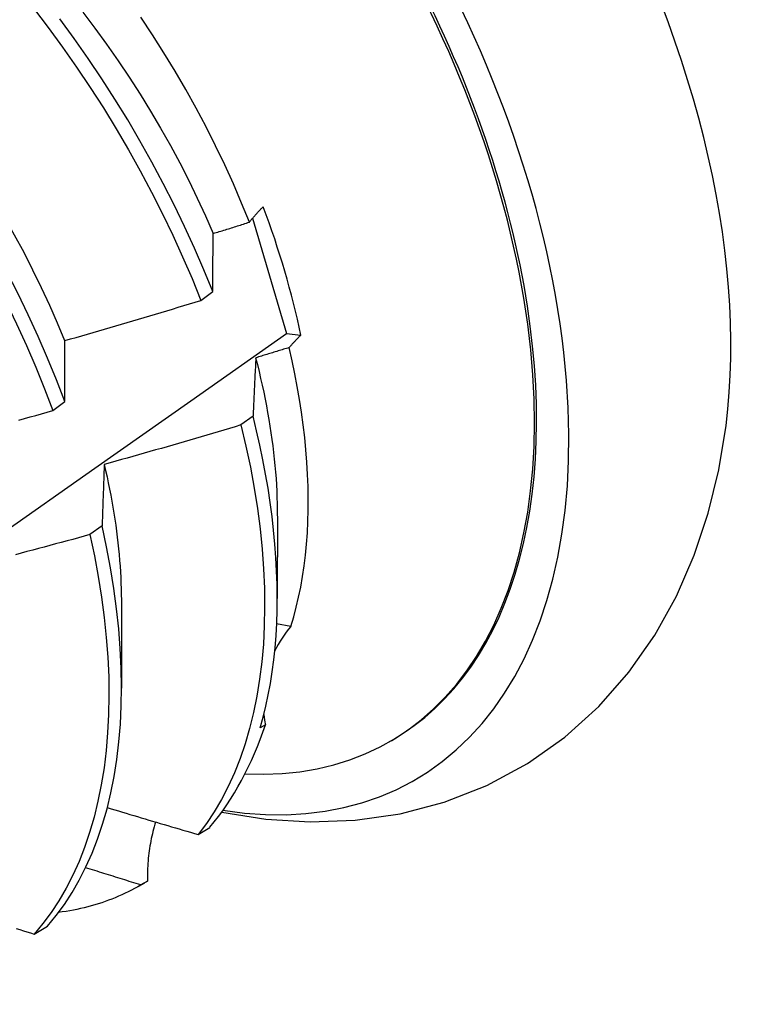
# Model space of a CAD drawing. Header units: inches. Extents: x 8.8 to 89.5, y 6.4 to 55.5.
# Tile 51 of 54: x 82.255 to 82.417, y 30.112 to 30.332. Entities that reach past the tile are written whole.
import ezdxf

# ---------------------------------------------------------------- set-up
doc = ezdxf.new("R2010")
doc.units = ezdxf.units.IN
doc.header["$MEASUREMENT"] = 0
doc.layers.add('Visible Edges(ANSI)', color=7, linetype='Continuous', lineweight=25)

msp = doc.modelspace()

# ---------------------------------------------------------------- linework, layer by layer
at = {"layer": 'Visible Edges(ANSI)'}
for p, q in [((82.30659, 30.28762), (82.31416, 30.26183)), ((82.29501, 30.26925), (82.29768, 30.27124)), ((82.31416, 30.26183), (82.31738, 30.2615)), ((82.26196, 30.24464), (82.26463, 30.24663)), ((82.30669, 30.2434), (82.30397, 30.24142)), ((82.31211, 30.22108), (82.31209, 30.20264)), ((82.27296, 30.2189), (82.27023, 30.21692)), ((82.27731, 30.20104), (82.27729, 30.1826)), ((82.31514, 30.19642), (82.31195, 30.19696)), ((82.30945, 30.17442), (82.3083, 30.17376)), ((82.3372, 30.17068), (82.33767, 30.17095)), ((82.29441, 30.14992), (82.29704, 30.15152)), ((82.28307, 30.13951), (82.2816, 30.13867)), ((82.28114, 30.1384), (82.28247, 30.13916)), ((82.25777, 30.12769), (82.26073, 30.12948))]:
    msp.add_line(p, q, dxfattribs=at)
at = {"layer": 'Visible Edges(ANSI)', "flags": 128}
for points in [[(82.20507, 30.33493), (82.20872, 30.33109), (82.2123, 30.32714), (82.21582, 30.32309), (82.21926, 30.31895), (82.22263, 30.31473), (82.22593, 30.31042), (82.22914, 30.30603), (82.23227, 30.30158), (82.23531, 30.29706), (82.23826, 30.29247), (82.24111, 30.28784), (82.24386, 30.28315), (82.24651, 30.27842), (82.24905, 30.27366), (82.25149, 30.26886), (82.25382, 30.26404), (82.25603, 30.25921), (82.25812, 30.25435), (82.2601, 30.2495), (82.26196, 30.24464)], [(82.26463, 30.24663), (82.26277, 30.25148), (82.26078, 30.25634), (82.25868, 30.26119), (82.25645, 30.26603), (82.25412, 30.27085), (82.25168, 30.27564), (82.24912, 30.2804), (82.24646, 30.28513), (82.24371, 30.28981), (82.24085, 30.29444), (82.23789, 30.29902), (82.23485, 30.30354), (82.23171, 30.30799), (82.22849, 30.31237), (82.22519, 30.31667), (82.22181, 30.32089), (82.21836, 30.32502), (82.21484, 30.32906), (82.21125, 30.333)], [(82.21645, 30.33351), (82.21948, 30.33039), (82.22245, 30.32719), (82.22538, 30.32391), (82.22825, 30.32056), (82.23107, 30.31715), (82.23382, 30.31367), (82.23652, 30.31012), (82.23914, 30.30652), (82.2417, 30.30286), (82.24419, 30.29916), (82.24659, 30.2954), (82.24892, 30.29161), (82.25117, 30.28777), (82.25334, 30.28391), (82.25543, 30.28001), (82.25743, 30.27609), (82.25934, 30.27216), (82.26117, 30.2682), (82.26291, 30.26424), (82.26456, 30.26028)], [(82.25763, 30.33451), (82.26092, 30.3302), (82.26413, 30.32581), (82.26725, 30.32135), (82.27029, 30.31682), (82.27323, 30.31224), (82.27607, 30.3076), (82.27882, 30.30291), (82.28146, 30.29818), (82.284, 30.29341), (82.28643, 30.28862), (82.28875, 30.2838), (82.29095, 30.27896), (82.29304, 30.27411), (82.29501, 30.26925)], [(82.26865, 30.33363), (82.27134, 30.33008), (82.27397, 30.32647), (82.27653, 30.32281), (82.27901, 30.3191), (82.28143, 30.31535), (82.28377, 30.31155), (82.28603, 30.30772), (82.2882, 30.30386), (82.29029, 30.29997), (82.2923, 30.29605), (82.29421, 30.29212), (82.29603, 30.28817), (82.29776, 30.28422)], [(82.29768, 30.27124), (82.2957, 30.27609), (82.2936, 30.28094), (82.29139, 30.28578), (82.28906, 30.2906), (82.28662, 30.2954), (82.28408, 30.30016), (82.28142, 30.30489), (82.27867, 30.30957), (82.27582, 30.31421), (82.27287, 30.31879), (82.26983, 30.32331), (82.2667, 30.32777), (82.26349, 30.33215)], [(82.30587, 30.28672), (82.30413, 30.29101), (82.30228, 30.29529), (82.30034, 30.29955), (82.2983, 30.30379), (82.29617, 30.308), (82.29395, 30.31218), (82.29165, 30.31634), (82.28925, 30.32045), (82.28677, 30.32453), (82.28421, 30.32857), (82.28157, 30.33255)], [(82.30587, 30.28672), (82.30599, 30.28687), (82.3061, 30.28701), (82.30621, 30.28715), (82.30633, 30.28729), (82.30644, 30.28744), (82.30656, 30.28758), (82.30668, 30.28772), (82.30681, 30.28787), (82.30693, 30.28801), (82.30705, 30.28816), (82.30718, 30.2883), (82.30731, 30.28844), (82.30744, 30.28859), (82.30757, 30.28873), (82.3077, 30.28888), (82.30784, 30.28902), (82.30797, 30.28917), (82.30811, 30.28931), (82.30825, 30.28946), (82.30839, 30.2896), (82.30853, 30.28975), (82.30867, 30.28989), (82.30882, 30.29004), (82.30896, 30.29018)], [(82.29779, 30.28421), (82.29813, 30.28431), (82.29847, 30.28441), (82.2988, 30.28452), (82.29914, 30.28462), (82.29948, 30.28473), (82.29981, 30.28483), (82.30015, 30.28494), (82.30049, 30.28504), (82.30082, 30.28514), (82.30116, 30.28525), (82.3015, 30.28535), (82.30184, 30.28546), (82.30217, 30.28556), (82.30251, 30.28567), (82.30285, 30.28577), (82.30318, 30.28588), (82.30352, 30.28598), (82.30386, 30.28609), (82.30419, 30.28619), (82.30453, 30.2863), (82.30486, 30.28641), (82.3052, 30.28651), (82.30554, 30.28662), (82.30587, 30.28672)], [(82.29768, 30.27124), (82.29768, 30.27179), (82.29769, 30.27234), (82.29769, 30.27289), (82.29769, 30.27344), (82.2977, 30.27399), (82.2977, 30.27454), (82.2977, 30.27508), (82.29771, 30.27563), (82.29771, 30.27617), (82.29772, 30.27672), (82.29772, 30.27726), (82.29772, 30.2778), (82.29773, 30.27834), (82.29773, 30.27888), (82.29774, 30.27942), (82.29774, 30.27995), (82.29775, 30.28049), (82.29776, 30.28102), (82.29776, 30.28156), (82.29777, 30.28209), (82.29777, 30.28262), (82.29778, 30.28315), (82.29779, 30.28368), (82.29779, 30.28421)], [(82.26461, 30.26028), (82.26588, 30.26064), (82.26715, 30.261), (82.26842, 30.26136), (82.26969, 30.26173), (82.27096, 30.26209), (82.27223, 30.26246), (82.2735, 30.26283), (82.27477, 30.2632), (82.27604, 30.26357), (82.2773, 30.26394), (82.27857, 30.26431), (82.27984, 30.26468), (82.2811, 30.26506), (82.28237, 30.26543), (82.28364, 30.26581), (82.2849, 30.26619), (82.28617, 30.26657), (82.28743, 30.26695), (82.2887, 30.26733), (82.28996, 30.26771), (82.29123, 30.26809), (82.29249, 30.26848), (82.29375, 30.26886), (82.29501, 30.26925)], [(82.09859, 30.11199), (82.12032, 30.1269), (82.14202, 30.14183), (82.16367, 30.15677), (82.18529, 30.17174), (82.20687, 30.18672), (82.2284, 30.20172), (82.2499, 30.21673), (82.27136, 30.23175), (82.29278, 30.24678), (82.31416, 30.26183)], [(82.26463, 30.24663), (82.26463, 30.24721), (82.26463, 30.24779), (82.26463, 30.24837), (82.26462, 30.24894), (82.26462, 30.24952), (82.26462, 30.2501), (82.26462, 30.25067), (82.26462, 30.25125), (82.26462, 30.25182), (82.26461, 30.25239), (82.26461, 30.25296), (82.26461, 30.25353), (82.26461, 30.2541), (82.26461, 30.25467), (82.26461, 30.25523), (82.26461, 30.2558), (82.26461, 30.25636), (82.26461, 30.25692), (82.26461, 30.25749), (82.26461, 30.25805), (82.26461, 30.25861), (82.26461, 30.25916), (82.26461, 30.25972), (82.26461, 30.26028)], [(82.31738, 30.2615), (82.31726, 30.26138), (82.31714, 30.26126), (82.31702, 30.26115), (82.3169, 30.26103), (82.31678, 30.26091), (82.31667, 30.26079), (82.31655, 30.26068), (82.31644, 30.26056), (82.31632, 30.26044), (82.31621, 30.26033), (82.3161, 30.26021), (82.31599, 30.2601), (82.31588, 30.25998), (82.31577, 30.25986), (82.31566, 30.25975), (82.31556, 30.25963), (82.31545, 30.25952), (82.31535, 30.2594), (82.31524, 30.25928), (82.31514, 30.25917), (82.31504, 30.25905), (82.31494, 30.25894), (82.31484, 30.25882), (82.31474, 30.25871)], [(82.31474, 30.25871), (82.31443, 30.25861), (82.31412, 30.25852), (82.31381, 30.25842), (82.3135, 30.25833), (82.31319, 30.25823), (82.31288, 30.25814), (82.31257, 30.25804), (82.31227, 30.25795), (82.31196, 30.25785), (82.31165, 30.25776), (82.31134, 30.25766), (82.31103, 30.25757), (82.31072, 30.25747), (82.31041, 30.25738), (82.3101, 30.25729), (82.30979, 30.25719), (82.30948, 30.2571), (82.30917, 30.257), (82.30886, 30.25691), (82.30855, 30.25682), (82.30824, 30.25672), (82.30793, 30.25663), (82.30762, 30.25653), (82.30731, 30.25644)], [(82.31514, 30.19642), (82.31577, 30.19855), (82.31635, 30.20072), (82.31687, 30.20295), (82.31733, 30.20522), (82.31774, 30.20755), (82.31809, 30.20992), (82.31839, 30.21233), (82.31863, 30.21479), (82.31881, 30.21729), (82.31894, 30.21983), (82.31901, 30.22241), (82.31902, 30.22503), (82.31898, 30.22768), (82.31888, 30.23037), (82.31872, 30.23309), (82.3185, 30.23584), (82.31823, 30.23862), (82.3179, 30.24143), (82.31751, 30.24426), (82.31707, 30.24711), (82.31657, 30.24998), (82.31602, 30.25287), (82.31541, 30.25578), (82.31474, 30.25871)], [(82.30731, 30.25644), (82.30728, 30.25591), (82.30725, 30.25538), (82.30722, 30.25484), (82.3072, 30.25431), (82.30717, 30.25377), (82.30714, 30.25324), (82.30711, 30.2527), (82.30709, 30.25216), (82.30706, 30.25162), (82.30703, 30.25108), (82.30701, 30.25054), (82.30698, 30.25), (82.30696, 30.24945), (82.30693, 30.24891), (82.30691, 30.24836), (82.30688, 30.24781), (82.30686, 30.24727), (82.30683, 30.24672), (82.30681, 30.24617), (82.30679, 30.24562), (82.30676, 30.24506), (82.30674, 30.24451), (82.30672, 30.24396), (82.30669, 30.2434)], [(82.30725, 30.25645), (82.30765, 30.2549), (82.30802, 30.25336), (82.30838, 30.25181), (82.30873, 30.25028), (82.30906, 30.24875), (82.30937, 30.24722), (82.30966, 30.2457), (82.30994, 30.24419), (82.3102, 30.24268), (82.31045, 30.24118), (82.31068, 30.23969), (82.31089, 30.23821), (82.31109, 30.23673), (82.31126, 30.23526), (82.31143, 30.2338), (82.31157, 30.23235), (82.3117, 30.23091), (82.31181, 30.22947), (82.3119, 30.22805), (82.31198, 30.22664), (82.31203, 30.22523), (82.31207, 30.22384), (82.3121, 30.22246), (82.3121, 30.22109)], [(82.25432, 30.24251), (82.2556, 30.24286), (82.25687, 30.24321), (82.25814, 30.24357), (82.25942, 30.24392), (82.26069, 30.24428), (82.26196, 30.24464)], [(82.3083, 30.17376), (82.30896, 30.17615), (82.30955, 30.1786), (82.31008, 30.1811), (82.31055, 30.18365), (82.31096, 30.18626), (82.31131, 30.18892), (82.31159, 30.19162), (82.31181, 30.19438), (82.31196, 30.19717), (82.31206, 30.20002), (82.31209, 30.2029), (82.31205, 30.20582), (82.31195, 30.20879), (82.31179, 30.21179), (82.31157, 30.21482), (82.31128, 30.21789), (82.31093, 30.22099), (82.31051, 30.22411), (82.31003, 30.22727), (82.30949, 30.23045), (82.30888, 30.23366), (82.30821, 30.23689), (82.30748, 30.24013), (82.30669, 30.2434)], [(82.30397, 30.24142), (82.3027, 30.24104), (82.30144, 30.24066), (82.30017, 30.24028), (82.2989, 30.2399), (82.29763, 30.23953), (82.29636, 30.23915), (82.29509, 30.23878), (82.29382, 30.23841), (82.29255, 30.23804), (82.29128, 30.23767), (82.29001, 30.2373), (82.28873, 30.23693), (82.28746, 30.23656), (82.28619, 30.2362), (82.28492, 30.23583), (82.28364, 30.23547), (82.28237, 30.23511), (82.28109, 30.23475), (82.27982, 30.23439), (82.27854, 30.23403), (82.27727, 30.23367), (82.27599, 30.23331), (82.27472, 30.23296), (82.27344, 30.2326)], [(82.30397, 30.24142), (82.30509, 30.23668), (82.30608, 30.23198), (82.30694, 30.22733), (82.30766, 30.22273), (82.30826, 30.21818), (82.30871, 30.2137), (82.30903, 30.2093), (82.30922, 30.20496), (82.30927, 30.20071), (82.30919, 30.19654), (82.30898, 30.19247), (82.30863, 30.18849), (82.30814, 30.18461), (82.30753, 30.18083), (82.30678, 30.17717), (82.30591, 30.17363), (82.3049, 30.1702), (82.30377, 30.1669), (82.30252, 30.16372), (82.30113, 30.16068), (82.29963, 30.15778), (82.29801, 30.15501), (82.29627, 30.15239), (82.29441, 30.14992)], [(82.29967, 30.15492), (82.3095, 30.15336), (82.31947, 30.15273), (82.32952, 30.1531), (82.33953, 30.15454), (82.34939, 30.15712), (82.35893, 30.16088), (82.36798, 30.16576), (82.37638, 30.17169), (82.38396, 30.17854), (82.39065, 30.18618), (82.39643, 30.19444), (82.4013, 30.2032), (82.40527, 30.21232), (82.4084, 30.22175), (82.41075, 30.23142), (82.41237, 30.24128)], [(82.27344, 30.2326), (82.27342, 30.23205), (82.2734, 30.23149), (82.27337, 30.23092), (82.27335, 30.23036), (82.27333, 30.2298), (82.27331, 30.22924), (82.27329, 30.22867), (82.27327, 30.2281), (82.27325, 30.22754), (82.27323, 30.22697), (82.2732, 30.2264), (82.27318, 30.22583), (82.27316, 30.22526), (82.27315, 30.22468), (82.27313, 30.22411), (82.27311, 30.22353), (82.27309, 30.22296), (82.27307, 30.22238), (82.27305, 30.2218), (82.27303, 30.22122), (82.27301, 30.22064), (82.273, 30.22006), (82.27298, 30.21948), (82.27296, 30.2189)], [(82.27342, 30.2326), (82.27374, 30.23122), (82.27405, 30.22985), (82.27434, 30.22847), (82.27462, 30.22711), (82.27488, 30.22575), (82.27513, 30.22439), (82.27536, 30.22304), (82.27559, 30.22169), (82.27579, 30.22035), (82.27599, 30.21902), (82.27617, 30.21769), (82.27633, 30.21637), (82.27649, 30.21506), (82.27663, 30.21375), (82.27675, 30.21245), (82.27686, 30.21115), (82.27696, 30.20987), (82.27704, 30.20859), (82.27711, 30.20732), (82.27717, 30.20605), (82.27721, 30.2048), (82.27724, 30.20355), (82.27726, 30.20231), (82.27726, 30.20108)], [(82.26073, 30.12948), (82.26268, 30.13182), (82.26452, 30.13432), (82.26625, 30.13696), (82.26786, 30.13974), (82.26934, 30.14267), (82.27071, 30.14573), (82.27195, 30.14892), (82.27306, 30.15224), (82.27405, 30.15568), (82.27491, 30.15924), (82.27563, 30.16292), (82.27623, 30.16671), (82.2767, 30.1706), (82.27703, 30.17459), (82.27722, 30.17868), (82.27729, 30.18286), (82.27722, 30.18712), (82.27701, 30.19147), (82.27667, 30.19589), (82.2762, 30.20037), (82.27559, 30.20492), (82.27484, 30.20953), (82.27397, 30.21419), (82.27296, 30.2189)], [(82.27023, 30.21692), (82.26895, 30.21657), (82.26768, 30.21622), (82.2664, 30.21587), (82.26512, 30.21552), (82.26384, 30.21517), (82.26256, 30.21483), (82.26128, 30.21448), (82.26, 30.21414), (82.25872, 30.2138), (82.25744, 30.21346), (82.25616, 30.21312), (82.25488, 30.21278), (82.2536, 30.21244)], [(82.27023, 30.21692), (82.27123, 30.21222), (82.27209, 30.20756), (82.27283, 30.20296), (82.27343, 30.19841), (82.27389, 30.19393), (82.27422, 30.18952), (82.27442, 30.18518), (82.27448, 30.18092), (82.2744, 30.17675), (82.27419, 30.17267), (82.27385, 30.16868), (82.27338, 30.16479), (82.27277, 30.16102), (82.27203, 30.15735), (82.27117, 30.15379), (82.27017, 30.15036), (82.26905, 30.14705), (82.2678, 30.14387), (82.26642, 30.14082), (82.26493, 30.13791), (82.26331, 30.13513), (82.26158, 30.1325), (82.25973, 30.13002), (82.25777, 30.12769)], [(82.27412, 30.15594), (82.27496, 30.15568), (82.2758, 30.15543), (82.27665, 30.15518), (82.27749, 30.15493), (82.27833, 30.15467), (82.27918, 30.15442), (82.28002, 30.15417), (82.28087, 30.15392), (82.28171, 30.15366), (82.28256, 30.15341), (82.2834, 30.15316), (82.28425, 30.15291), (82.28509, 30.15266), (82.28594, 30.15241), (82.28679, 30.15216), (82.28763, 30.15191), (82.28848, 30.15166), (82.28933, 30.15141), (82.29017, 30.15116), (82.29102, 30.15091), (82.29187, 30.15066), (82.29272, 30.15041), (82.29357, 30.15017), (82.29441, 30.14992)], [(82.2849, 30.15272), (82.28474, 30.1522), (82.28459, 30.15167), (82.28444, 30.15115), (82.28431, 30.15062), (82.28418, 30.15008), (82.28405, 30.14955), (82.28394, 30.14901), (82.28383, 30.14847), (82.28373, 30.14792), (82.28363, 30.14738), (82.28355, 30.14683), (82.28347, 30.14627), (82.28339, 30.14572), (82.28333, 30.14516), (82.28327, 30.14461), (82.28322, 30.14405), (82.28317, 30.14348), (82.28314, 30.14292), (82.28311, 30.14236), (82.28309, 30.14179), (82.28307, 30.14122), (82.28306, 30.14066), (82.28306, 30.14009), (82.28307, 30.13951)], [(82.2816, 30.13867), (82.28109, 30.13883), (82.28057, 30.13898), (82.28006, 30.13914), (82.27954, 30.1393), (82.27903, 30.13946), (82.27851, 30.13962), (82.278, 30.13978), (82.27748, 30.13994), (82.27697, 30.1401), (82.27645, 30.14026), (82.27594, 30.14042), (82.27543, 30.14058), (82.27491, 30.14074), (82.2744, 30.1409), (82.27388, 30.14106), (82.27337, 30.14122), (82.27286, 30.14138), (82.27234, 30.14154), (82.27183, 30.1417), (82.27132, 30.14186), (82.2708, 30.14202), (82.27029, 30.14218), (82.26978, 30.14234), (82.26926, 30.1425)], [(82.2816, 30.13867), (82.28091, 30.13827), (82.28021, 30.13788), (82.27951, 30.1375), (82.2788, 30.13714), (82.27808, 30.13679), (82.27735, 30.13645), (82.27662, 30.13612), (82.27588, 30.13581), (82.27514, 30.13551), (82.27439, 30.13522), (82.27363, 30.13495), (82.27286, 30.13468), (82.27209, 30.13443), (82.27132, 30.13419), (82.27053, 30.13397), (82.26974, 30.13376), (82.26895, 30.13356), (82.26815, 30.13337), (82.26734, 30.1332), (82.26653, 30.13304), (82.26571, 30.13289), (82.26489, 30.13275), (82.26406, 30.13263), (82.26322, 30.13252)], [(82.25378, 30.12891), (82.25458, 30.12867), (82.25538, 30.12842), (82.25617, 30.12818), (82.25697, 30.12793), (82.25777, 30.12769)]]:
    msp.add_lwpolyline(points, dxfattribs=at)
at = {"layer": 'Visible Edges(ANSI)'}
for centre, major_axis, ratio, start_param, end_param in [((82.26007, 30.30572), (0.08271, -0.14363), 0.578093, 5.847071, 9.934273), ((82.29626, 30.32656), (-0.08271, 0.14363), 0.578093, 3.792594, 5.632184), ((82.26007, 30.30572), (0.07761, -0.13476), 0.578093, 0, 3.141593), ((82.25959, 30.30544), (-0.07761, 0.13476), 0.578093, 2.782688, 6.718054), ((82.22425, 30.28509), (0.06824, -0.11849), 0.578093, 1.059367, 1.290223), ((82.35504, 30.17283), (-0.04479, 0.01502), 0.726318, 5.997173, 6.185088), ((82.35504, 30.17283), (-0.04479, 0.01502), 0.726318, 0.324131, 0.388294), ((82.20487, 30.27393), (0.07761, -0.13476), 0.578093, 0.210605, 0.473173), ((82.20487, 30.27393), (0.07761, -0.13476), 0.578093, 0, 0.007725)]:
    msp.add_ellipse(centre, major_axis=major_axis, ratio=ratio, start_param=start_param, end_param=end_param, dxfattribs=at)

doc.saveas('drawing.dxf')
